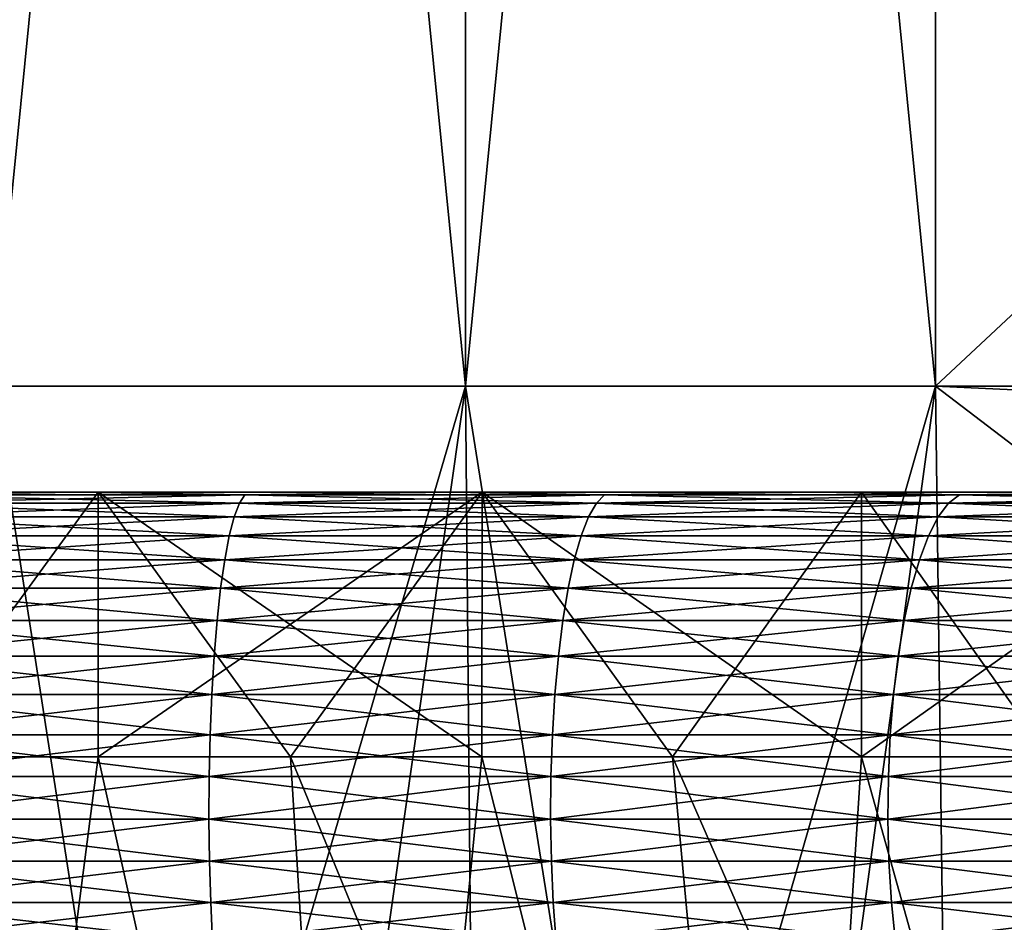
# Model space of a CAD drawing. Header units: metres. Extents: x -105 to 105, y -72 to 59.
# Tile 50 of 256: x -74.05 to -72.19, y 24.44 to 26.14. Entities that reach past the tile are written whole.
import ezdxf

# ---------------------------------------------------------------- set-up
doc = ezdxf.new("R2010")
doc.units = ezdxf.units.M
doc.layers.add('solid_509431_AD150_SW0001', color=7, linetype='CONTINUOUS')

msp = doc.modelspace()

# ---------------------------------------------------------------- linework, layer by layer
at = {"layer": 'solid_509431_AD150_SW0001'}
for points in [[(-74.103493, 34.450001, 15.974864), (-74.103493, 25.450001, 15.974864), (-73.209877, 25.450001, 15.899543)], [(-74.103493, 34.450001, 15.974864), (-73.209877, 25.450001, 15.899543), (-73.209877, 34.450001, 15.899543)], [(-73.209877, 34.450001, -15.899543), (-73.209877, 25.450001, -15.899543), (-74.103493, 25.450001, -15.974864)], [(-73.209877, 34.450001, -15.899543), (-74.103493, 25.450001, -15.974864), (-74.103493, 34.450001, -15.974864)], [(-73.209877, 34.450001, 15.899543), (-73.209877, 25.450001, 15.899543), (-72.321823, 25.450001, 15.774263)], [(-73.209877, 34.450001, 15.899543), (-72.321823, 25.450001, 15.774263), (-72.321823, 34.450001, 15.774263)], [(-72.321823, 34.450001, -15.774263), (-72.321823, 25.450001, -15.774263), (-73.209877, 25.450001, -15.899543)], [(-72.321823, 34.450001, -15.774263), (-73.209877, 25.450001, -15.899543), (-73.209877, 34.450001, -15.899543)], [(-62.678173, 34.450001, 10.206499), (-72.321823, 25.450001, 15.774263), (-62.678173, 25.450001, 10.206499)], [(-72.321823, 34.450001, 15.774263), (-72.321823, 25.450001, 15.774263), (-62.678173, 34.450001, 10.206499)], [(-72.321823, 34.450001, -15.774263), (-62.678173, 25.450001, -10.206499), (-72.321823, 25.450001, -15.774263)], [(-62.678173, 34.450001, -10.206499), (-62.678173, 25.450001, -10.206499), (-72.321823, 34.450001, -15.774263)], [(-74.103493, 25.450001, -15.974864), (-73.209877, 25.450001, -15.899543), (-74.089523, 22.450001, -14.471384)], [(-74.103493, 25.450001, 15.974864), (-74.089523, 22.450001, 14.471384), (-73.635384, 22.450001, 14.435645)], [(-73.209877, 25.450001, 15.899543), (-74.103493, 25.450001, 15.974864), (-73.635384, 22.450001, 14.435645)], [(-73.209877, 25.450001, -15.899543), (-73.635384, 22.450001, -14.435645), (-74.089523, 22.450001, -14.471384)], [(-73.209877, 25.450001, -15.899543), (-73.182732, 22.450001, -14.385672), (-73.635384, 22.450001, -14.435645)], [(-73.209877, 25.450001, 15.899543), (-73.635384, 22.450001, 14.435645), (-73.182732, 22.450001, 14.385672)], [(-73.209877, 25.450001, -15.899543), (-72.321823, 25.450001, -15.774263), (-73.182732, 22.450001, -14.385672)], [(-73.209877, 25.450001, 15.899543), (-73.182732, 22.450001, 14.385672), (-72.731705, 22.450001, 14.321481)], [(-72.321823, 25.450001, 15.774263), (-73.209877, 25.450001, 15.899543), (-72.731705, 22.450001, 14.321481)], [(-72.321823, 25.450001, -15.774263), (-72.731705, 22.450001, -14.321481), (-73.182732, 22.450001, -14.385672)], [(-72.321823, 25.450001, -15.774263), (-72.282936, 22.450001, -14.243156), (-72.731705, 22.450001, -14.321481)], [(-72.321823, 25.450001, 15.774263), (-72.731705, 22.450001, 14.321481), (-72.282936, 22.450001, 14.243156)], [(-72.321823, 25.450001, -15.774263), (-71.767143, 25.027081, -15.454018), (-72.282936, 22.450001, -14.243156)], [(-71.767136, 25.027077, 15.454015), (-72.321823, 25.450001, 15.774263), (-72.282936, 22.450001, 14.243156)], [(-62.678173, 25.450001, 10.206499), (-72.321823, 25.450001, 15.774263), (-71.767136, 25.027077, 15.454015)], [(-72.321823, 25.450001, -15.774263), (-62.678173, 25.450001, -10.206499), (-63.232861, 25.027077, -10.526748)], [(-72.321823, 25.450001, -15.774263), (-63.232861, 25.027077, -10.526748), (-71.767143, 25.027081, -15.454018)], [(-72.461555, 25.25, 10.651704), (-77.538445, 25.25, 10.651704), (-75.354279, 25.25, 10.594077)], [(-77.538445, 25.25, -10.651704), (-76.821289, 25.25, -10.797472), (-72.461555, 25.25, -10.651704)], [(-74.645721, 25.25, -10.594077), (-77.538445, 25.25, -10.651704), (-72.461555, 25.25, -10.651704)], [(-73.178711, 25.25, 10.797472), (-76.821289, 25.25, 10.797472), (-77.538445, 25.25, 10.651704)], [(-72.461555, 25.25, 10.651704), (-73.178711, 25.25, 10.797472), (-77.538445, 25.25, 10.651704)], [(-76.821289, 25.25, -10.797472), (-73.178711, 25.25, -10.797472), (-72.461555, 25.25, -10.651704)], [(-76.821289, 25.25, -10.797472), (-76.096062, 25.25, -10.895005), (-73.178711, 25.25, -10.797472)], [(-73.903938, 25.25, 10.895005), (-76.096062, 25.25, 10.895005), (-76.821289, 25.25, 10.797472)], [(-73.178711, 25.25, 10.797472), (-73.903938, 25.25, 10.895005), (-76.821289, 25.25, 10.797472)], [(-76.096062, 25.25, -10.895005), (-73.903938, 25.25, -10.895005), (-73.178711, 25.25, -10.797472)], [(-76.096062, 25.25, -10.895005), (-75.365875, 25.25, -10.943885), (-73.903938, 25.25, -10.895005)], [(-73.903938, 25.25, 10.895005), (-74.634125, 25.25, 10.943885), (-76.096062, 25.25, 10.895005)], [(-75.365875, 25.25, -10.943885), (-74.634125, 25.25, -10.943885), (-73.903938, 25.25, -10.895005)], [(-72.461555, 25.25, 10.651704), (-75.354279, 25.25, 10.594077), (-74.645721, 25.25, 10.594077)], [(-73.938683, 25.25, 10.546733), (-74.645721, 25.25, 10.594077), (-74.311874, 25.244822, 10.49881)], [(-72.461555, 25.25, 10.651704), (-74.645721, 25.25, 10.594077), (-73.938683, 25.25, 10.546733)], [(-74.645721, 25.25, -10.594077), (-72.461555, 25.25, -10.651704), (-71.755798, 25.25, -10.458376)], [(-73.938683, 25.25, -10.546733), (-74.645721, 25.25, -10.594077), (-71.755798, 25.25, -10.458376)], [(-74.311874, 25.244822, -10.49881), (-74.645721, 25.25, -10.594077), (-73.938683, 25.25, -10.546733)], [(-74.268684, 24.75, -10.925551), (-73.903938, 25.25, -10.895005), (-74.634125, 25.25, -10.943885)], [(-74.268684, 24.75, 10.925551), (-74.634125, 25.25, 10.943885), (-73.903938, 25.25, 10.895005)], [(-74.311874, 25.244822, 10.49881), (-74.317001, 25.229061, 10.420513), (-73.636932, 25.229061, 10.353532)], [(-73.626694, 25.244822, -10.431325), (-73.636932, 25.229061, -10.353532), (-74.317001, 25.229061, -10.420513)], [(-74.311874, 25.244822, -10.49881), (-73.626694, 25.244822, -10.431325), (-74.317001, 25.229061, -10.420513)], [(-73.938683, 25.25, 10.546733), (-74.311874, 25.244822, 10.49881), (-73.626694, 25.244822, 10.431325)], [(-74.311874, 25.244822, -10.49881), (-73.938683, 25.25, -10.546733), (-73.626694, 25.244822, -10.431325)], [(-73.626694, 25.244822, 10.431325), (-74.311874, 25.244822, 10.49881), (-73.636932, 25.229061, 10.353532)], [(-73.903831, 24.75, -10.894995), (-73.903938, 25.25, -10.895005), (-74.268684, 24.75, -10.925551)], [(-74.268684, 24.75, 10.925551), (-73.903938, 25.25, 10.895005), (-73.903831, 24.75, 10.894995)], [(-73.236443, 25.25, 10.452266), (-73.938683, 25.25, 10.546733), (-73.626694, 25.244822, 10.431325)], [(-71.755798, 25.25, 10.458376), (-73.938683, 25.25, 10.546733), (-73.236443, 25.25, 10.452266)], [(-71.755798, 25.25, 10.458376), (-72.461555, 25.25, 10.651704), (-73.938683, 25.25, 10.546733)], [(-73.236443, 25.25, -10.452266), (-73.938683, 25.25, -10.546733), (-71.755798, 25.25, -10.458376)], [(-73.626694, 25.244822, -10.431325), (-73.938683, 25.25, -10.546733), (-73.236443, 25.25, -10.452266)], [(-73.178749, 24.75, -10.797478), (-73.178711, 25.25, -10.797472), (-73.903938, 25.25, -10.895005)], [(-73.540405, 24.75, -10.852284), (-73.903938, 25.25, -10.895005), (-73.903831, 24.75, -10.894995)], [(-73.178749, 24.75, -10.797478), (-73.903938, 25.25, -10.895005), (-73.540405, 24.75, -10.852284)], [(-73.903831, 24.75, 10.894995), (-73.903938, 25.25, 10.895005), (-73.178711, 25.25, 10.797472)], [(-73.903831, 24.75, 10.894995), (-73.178711, 25.25, 10.797472), (-73.540405, 24.75, 10.852284)], [(-73.626694, 25.244822, 10.431325), (-73.636932, 25.229061, 10.353532), (-72.9627, 25.229061, 10.242215)], [(-72.947388, 25.244822, -10.319172), (-72.9627, 25.229061, -10.242215), (-73.636932, 25.229061, -10.353532)], [(-73.626694, 25.244822, -10.431325), (-72.947388, 25.244822, -10.319172), (-73.636932, 25.229061, -10.353532)], [(-73.236443, 25.25, 10.452266), (-73.626694, 25.244822, 10.431325), (-72.947388, 25.244822, 10.319172)], [(-73.626694, 25.244822, -10.431325), (-73.236443, 25.25, -10.452266), (-72.947388, 25.244822, -10.319172)], [(-72.947388, 25.244822, 10.319172), (-73.626694, 25.244822, 10.431325), (-72.9627, 25.229061, 10.242215)], [(-73.540405, 24.75, 10.852284), (-73.178711, 25.25, 10.797472), (-73.178749, 24.75, 10.797478)], [(-72.54203, 25.25, 10.311079), (-73.236443, 25.25, 10.452266), (-72.947388, 25.244822, 10.319172)], [(-71.755798, 25.25, 10.458376), (-73.236443, 25.25, 10.452266), (-72.54203, 25.25, 10.311079)], [(-73.236443, 25.25, -10.452266), (-71.755798, 25.25, -10.458376), (-71.064476, 25.25, -10.218325)], [(-72.54203, 25.25, -10.311079), (-73.236443, 25.25, -10.452266), (-71.064476, 25.25, -10.218325)], [(-72.947388, 25.244822, -10.319172), (-73.236443, 25.25, -10.452266), (-72.54203, 25.25, -10.311079)], [(-72.819061, 24.75, -10.73061), (-73.178711, 25.25, -10.797472), (-73.178749, 24.75, -10.797478)], [(-73.178749, 24.75, 10.797478), (-73.178711, 25.25, 10.797472), (-72.819061, 24.75, 10.73061)], [(-72.461571, 24.75, -10.651709), (-72.461555, 25.25, -10.651704), (-73.178711, 25.25, -10.797472)], [(-72.461571, 24.75, -10.651709), (-73.178711, 25.25, -10.797472), (-72.819061, 24.75, -10.73061)], [(-72.819061, 24.75, 10.73061), (-73.178711, 25.25, 10.797472), (-72.461555, 25.25, 10.651704)], [(-72.947388, 25.244822, 10.319172), (-72.9627, 25.229061, 10.242215), (-72.297188, 25.229061, 10.08704)], [(-72.276878, 25.244822, -10.16283), (-72.297188, 25.229061, -10.08704), (-72.9627, 25.229061, -10.242215)], [(-72.947388, 25.244822, -10.319172), (-72.276878, 25.244822, -10.16283), (-72.9627, 25.229061, -10.242215)], [(-72.54203, 25.25, 10.311079), (-72.947388, 25.244822, 10.319172), (-72.276878, 25.244822, 10.16283)], [(-72.947388, 25.244822, -10.319172), (-72.54203, 25.25, -10.311079), (-72.276878, 25.244822, -10.16283)], [(-72.276878, 25.244822, 10.16283), (-72.947388, 25.244822, 10.319172), (-72.297188, 25.229061, 10.08704)], [(-72.819061, 24.75, 10.73061), (-72.461555, 25.25, 10.651704), (-72.461571, 24.75, 10.651709)], [(-71.85865, 25.25, 10.123829), (-72.54203, 25.25, 10.311079), (-72.276878, 25.244822, 10.16283)], [(-71.064476, 25.25, 10.218325), (-72.54203, 25.25, 10.311079), (-71.85865, 25.25, 10.123829)], [(-71.064476, 25.25, 10.218325), (-71.755798, 25.25, 10.458376), (-72.54203, 25.25, 10.311079)], [(-71.85865, 25.25, -10.123829), (-72.54203, 25.25, -10.311079), (-71.064476, 25.25, -10.218325)], [(-72.276878, 25.244822, -10.16283), (-72.54203, 25.25, -10.311079), (-71.85865, 25.25, -10.123829)], [(-72.106934, 24.75, -10.560903), (-72.461555, 25.25, -10.651704), (-72.461571, 24.75, -10.651709)], [(-72.461571, 24.75, 10.651709), (-72.461555, 25.25, 10.651704), (-71.755798, 25.25, 10.458376)], [(-72.461571, 24.75, 10.651709), (-71.755798, 25.25, 10.458376), (-72.106934, 24.75, 10.560903)], [(-72.106934, 24.75, -10.560903), (-71.755798, 25.25, -10.458376), (-72.461555, 25.25, -10.651704)], [(-72.276878, 25.244822, 10.16283), (-72.297188, 25.229061, 10.08704), (-71.64325, 25.229061, 9.88867)], [(-71.618027, 25.244822, -9.962971), (-71.64325, 25.229061, -9.88867), (-72.297188, 25.229061, -10.08704)], [(-72.276878, 25.244822, -10.16283), (-71.618027, 25.244822, -9.962971), (-72.297188, 25.229061, -10.08704)], [(-71.85865, 25.25, 10.123829), (-72.276878, 25.244822, 10.16283), (-71.618027, 25.244822, 9.962971)], [(-72.276878, 25.244822, -10.16283), (-71.85865, 25.25, -10.123829), (-71.618027, 25.244822, -9.962971)], [(-71.618027, 25.244822, 9.962971), (-72.276878, 25.244822, 10.16283), (-71.64325, 25.229061, 9.88867)], [(-74.317001, 25.229061, 10.420513), (-74.321953, 25.202997, 10.345007), (-73.646805, 25.202997, 10.278511)], [(-73.636932, 25.229061, -10.353532), (-73.646805, 25.202997, -10.278511), (-74.321953, 25.202997, -10.345007)], [(-74.317001, 25.229061, -10.420513), (-73.636932, 25.229061, -10.353532), (-74.321953, 25.202997, -10.345007)], [(-73.636932, 25.229061, 10.353532), (-74.317001, 25.229061, 10.420513), (-73.646805, 25.202997, 10.278511)], [(-73.636932, 25.229061, 10.353532), (-73.646805, 25.202997, 10.278511), (-72.977455, 25.202997, 10.168001)], [(-72.9627, 25.229061, -10.242215), (-72.977455, 25.202997, -10.168001), (-73.646805, 25.202997, -10.278511)], [(-73.636932, 25.229061, -10.353532), (-72.9627, 25.229061, -10.242215), (-73.646805, 25.202997, -10.278511)], [(-72.9627, 25.229061, 10.242215), (-73.636932, 25.229061, 10.353532), (-72.977455, 25.202997, 10.168001)], [(-72.9627, 25.229061, 10.242215), (-72.977455, 25.202997, 10.168001), (-72.316772, 25.202997, 10.013949)], [(-72.297188, 25.229061, -10.08704), (-72.316772, 25.202997, -10.013949), (-72.977455, 25.202997, -10.168001)], [(-72.9627, 25.229061, -10.242215), (-72.297188, 25.229061, -10.08704), (-72.977455, 25.202997, -10.168001)], [(-72.297188, 25.229061, 10.08704), (-72.9627, 25.229061, 10.242215), (-72.316772, 25.202997, 10.013949)], [(-72.297188, 25.229061, 10.08704), (-72.316772, 25.202997, 10.013949), (-71.667572, 25.202997, 9.817018)], [(-71.64325, 25.229061, -9.88867), (-71.667572, 25.202997, -9.817018), (-72.316772, 25.202997, -10.013949)], [(-72.297188, 25.229061, -10.08704), (-71.64325, 25.229061, -9.88867), (-72.316772, 25.202997, -10.013949)], [(-71.64325, 25.229061, 9.88867), (-72.297188, 25.229061, 10.08704), (-71.667572, 25.202997, 9.817018)], [(-74.321953, 25.202997, 10.345007), (-74.32663, 25.167095, 10.273633), (-73.656143, 25.167095, 10.207596)], [(-73.646805, 25.202997, -10.278511), (-73.656143, 25.167095, -10.207596), (-74.32663, 25.167095, -10.273633)], [(-74.321953, 25.202997, -10.345007), (-73.646805, 25.202997, -10.278511), (-74.32663, 25.167095, -10.273633)], [(-73.646805, 25.202997, 10.278511), (-74.321953, 25.202997, 10.345007), (-73.656143, 25.167095, 10.207596)], [(-73.646805, 25.202997, 10.278511), (-73.656143, 25.167095, 10.207596), (-72.991409, 25.167095, 10.097848)], [(-72.977455, 25.202997, -10.168001), (-72.991409, 25.167095, -10.097848), (-73.656143, 25.167095, -10.207596)], [(-73.646805, 25.202997, -10.278511), (-72.977455, 25.202997, -10.168001), (-73.656143, 25.167095, -10.207596)], [(-72.977455, 25.202997, 10.168001), (-73.646805, 25.202997, 10.278511), (-72.991409, 25.167095, 10.097848)], [(-72.977455, 25.202997, 10.168001), (-72.991409, 25.167095, 10.097848), (-72.335281, 25.167095, 9.94486)], [(-72.316772, 25.202997, -10.013949), (-72.335281, 25.167095, -9.94486), (-72.991409, 25.167095, -10.097848)], [(-72.977455, 25.202997, -10.168001), (-72.316772, 25.202997, -10.013949), (-72.991409, 25.167095, -10.097848)], [(-72.316772, 25.202997, 10.013949), (-72.977455, 25.202997, 10.168001), (-72.335281, 25.167095, 9.94486)], [(-72.316772, 25.202997, 10.013949), (-72.335281, 25.167095, 9.94486), (-71.690559, 25.167095, 9.749287)], [(-71.667572, 25.202997, -9.817018), (-71.690559, 25.167095, -9.749287), (-72.335281, 25.167095, -9.94486)], [(-72.316772, 25.202997, -10.013949), (-71.667572, 25.202997, -9.817018), (-72.335281, 25.167095, -9.94486)], [(-71.667572, 25.202997, 9.817018), (-72.316772, 25.202997, 10.013949), (-71.690559, 25.167095, 9.749287)], [(-74.32663, 25.167095, 10.273633), (-74.330956, 25.121994, 10.207663), (-73.664772, 25.121994, 10.142049)], [(-73.656143, 25.167095, -10.207596), (-73.664772, 25.121994, -10.142049), (-74.330956, 25.121994, -10.207663)], [(-74.32663, 25.167095, -10.273633), (-73.656143, 25.167095, -10.207596), (-74.330956, 25.121994, -10.207663)], [(-73.656143, 25.167095, 10.207596), (-74.32663, 25.167095, 10.273633), (-73.664772, 25.121994, 10.142049)], [(-73.656143, 25.167095, 10.207596), (-73.664772, 25.121994, 10.142049), (-73.004311, 25.121994, 10.033007)], [(-72.991409, 25.167095, -10.097848), (-73.004311, 25.121994, -10.033007), (-73.664772, 25.121994, -10.142049)], [(-73.656143, 25.167095, -10.207596), (-72.991409, 25.167095, -10.097848), (-73.664772, 25.121994, -10.142049)], [(-72.991409, 25.167095, 10.097848), (-73.656143, 25.167095, 10.207596), (-73.004311, 25.121994, 10.033007)], [(-72.991409, 25.167095, 10.097848), (-73.004311, 25.121994, 10.033007), (-72.352394, 25.121994, 9.881001)], [(-72.335281, 25.167095, -9.94486), (-72.352394, 25.121994, -9.881001), (-73.004311, 25.121994, -10.033007)], [(-72.991409, 25.167095, -10.097848), (-72.335281, 25.167095, -9.94486), (-73.004311, 25.121994, -10.033007)], [(-72.335281, 25.167095, 9.94486), (-72.991409, 25.167095, 10.097848), (-72.352394, 25.121994, 9.881001)], [(-72.335281, 25.167095, 9.94486), (-72.352394, 25.121994, 9.881001), (-71.711815, 25.121994, 9.686683)], [(-71.690559, 25.167095, -9.749287), (-71.711815, 25.121994, -9.686683), (-72.352394, 25.121994, -9.881001)], [(-72.335281, 25.167095, -9.94486), (-71.690559, 25.167095, -9.749287), (-72.352394, 25.121994, -9.881001)], [(-71.690559, 25.167095, 9.749287), (-72.335281, 25.167095, 9.94486), (-71.711815, 25.121994, 9.686683)], [(-74.330956, 25.121994, 10.207663), (-74.334846, 25.068493, 10.148268), (-73.672546, 25.068493, 10.083036)], [(-73.664772, 25.121994, -10.142049), (-73.672546, 25.068493, -10.083036), (-74.334846, 25.068493, -10.148268)], [(-74.330956, 25.121994, -10.207663), (-73.664772, 25.121994, -10.142049), (-74.334846, 25.068493, -10.148268)], [(-73.664772, 25.121994, 10.142049), (-74.330956, 25.121994, 10.207663), (-73.672546, 25.068493, 10.083036)], [(-73.664772, 25.121994, 10.142049), (-73.672546, 25.068493, 10.083036), (-73.015923, 25.068493, 9.974628)], [(-73.004311, 25.121994, -10.033007), (-73.015923, 25.068493, -9.974628), (-73.672546, 25.068493, -10.083036)], [(-73.664772, 25.121994, -10.142049), (-73.004311, 25.121994, -10.033007), (-73.672546, 25.068493, -10.083036)], [(-73.004311, 25.121994, 10.033007), (-73.664772, 25.121994, 10.142049), (-73.015923, 25.068493, 9.974628)], [(-73.004311, 25.121994, 10.033007), (-73.015923, 25.068493, 9.974628), (-72.367798, 25.068493, 9.823507)], [(-72.352394, 25.121994, -9.881001), (-72.367798, 25.068493, -9.823507), (-73.015923, 25.068493, -9.974628)], [(-73.004311, 25.121994, -10.033007), (-72.352394, 25.121994, -9.881001), (-73.015923, 25.068493, -9.974628)], [(-72.352394, 25.121994, 9.881001), (-73.004311, 25.121994, 10.033007), (-72.367798, 25.068493, 9.823507)], [(-72.352394, 25.121994, 9.881001), (-72.367798, 25.068493, 9.823507), (-71.730949, 25.068493, 9.630321)], [(-71.711815, 25.121994, -9.686683), (-71.730949, 25.068493, -9.630321), (-72.367798, 25.068493, -9.823507)], [(-72.352394, 25.121994, -9.881001), (-71.711815, 25.121994, -9.686683), (-72.367798, 25.068493, -9.823507)], [(-71.711815, 25.121994, 9.686683), (-72.352394, 25.121994, 9.881001), (-71.730949, 25.068493, 9.630321)], [(-74.334846, 25.068493, 10.148268), (-74.338242, 25.007549, 10.096507), (-73.679314, 25.007549, 10.031609)], [(-73.672546, 25.068493, -10.083036), (-73.679314, 25.007549, -10.031609), (-74.338242, 25.007549, -10.096507)], [(-74.334846, 25.068493, -10.148268), (-73.672546, 25.068493, -10.083036), (-74.338242, 25.007549, -10.096507)], [(-73.672546, 25.068493, 10.083036), (-74.334846, 25.068493, 10.148268), (-73.679314, 25.007549, 10.031609)], [(-73.672546, 25.068493, 10.083036), (-73.679314, 25.007549, 10.031609), (-73.026039, 25.007549, 9.923754)], [(-73.015923, 25.068493, -9.974628), (-73.026039, 25.007549, -9.923754), (-73.679314, 25.007549, -10.031609)], [(-73.672546, 25.068493, -10.083036), (-73.015923, 25.068493, -9.974628), (-73.679314, 25.007549, -10.031609)], [(-73.015923, 25.068493, 9.974628), (-73.672546, 25.068493, 10.083036), (-73.026039, 25.007549, 9.923754)], [(-73.015923, 25.068493, 9.974628), (-73.026039, 25.007549, 9.923754), (-72.381226, 25.007549, 9.773403)], [(-72.367798, 25.068493, -9.823507), (-72.381226, 25.007549, -9.773403), (-73.026039, 25.007549, -9.923754)], [(-73.015923, 25.068493, -9.974628), (-72.367798, 25.068493, -9.823507), (-73.026039, 25.007549, -9.923754)], [(-72.367798, 25.068493, 9.823507), (-73.015923, 25.068493, 9.974628), (-72.381226, 25.007549, 9.773403)], [(-72.367798, 25.068493, 9.823507), (-72.381226, 25.007549, 9.773403), (-71.74762, 25.007549, 9.581201)], [(-71.730949, 25.068493, -9.630321), (-71.74762, 25.007549, -9.581201), (-72.381226, 25.007549, -9.773403)], [(-72.367798, 25.068493, -9.823507), (-71.730949, 25.068493, -9.630321), (-72.381226, 25.007549, -9.773403)], [(-71.730949, 25.068493, 9.630321), (-72.367798, 25.068493, 9.823507), (-71.74762, 25.007549, 9.581201)], [(-71.767143, 25.027081, -15.454018), (-71.836891, 22.450001, -14.150787), (-72.282936, 22.450001, -14.243156)], [(-71.767136, 25.027077, 15.454015), (-72.282936, 22.450001, 14.243156), (-71.836891, 22.450001, 14.150787)], [(-74.338242, 25.007549, 10.096507), (-74.341072, 24.940241, 10.053301), (-73.684967, 24.940241, 9.98868)], [(-73.679314, 25.007549, -10.031609), (-73.684967, 24.940241, -9.98868), (-74.341072, 24.940241, -10.053301)], [(-74.338242, 25.007549, -10.096507), (-73.679314, 25.007549, -10.031609), (-74.341072, 24.940241, -10.053301)], [(-73.679314, 25.007549, 10.031609), (-74.338242, 25.007549, 10.096507), (-73.684967, 24.940241, 9.98868)], [(-73.679314, 25.007549, 10.031609), (-73.684967, 24.940241, 9.98868), (-73.034492, 24.940241, 9.881286)], [(-73.026039, 25.007549, -9.923754), (-73.034492, 24.940241, -9.881286), (-73.684967, 24.940241, -9.98868)], [(-73.679314, 25.007549, -10.031609), (-73.026039, 25.007549, -9.923754), (-73.684967, 24.940241, -9.98868)], [(-73.026039, 25.007549, 9.923754), (-73.679314, 25.007549, 10.031609), (-73.034492, 24.940241, 9.881286)], [(-73.026039, 25.007549, 9.923754), (-73.034492, 24.940241, 9.881286), (-72.392433, 24.940241, 9.731579)], [(-72.381226, 25.007549, -9.773403), (-72.392433, 24.940241, -9.731579), (-73.034492, 24.940241, -9.881286)], [(-73.026039, 25.007549, -9.923754), (-72.381226, 25.007549, -9.773403), (-73.034492, 24.940241, -9.881286)], [(-72.381226, 25.007549, 9.773403), (-73.026039, 25.007549, 9.923754), (-72.392433, 24.940241, 9.731579)], [(-72.381226, 25.007549, 9.773403), (-72.392433, 24.940241, 9.731579), (-71.761536, 24.940241, 9.540199)], [(-71.74762, 25.007549, -9.581201), (-71.761536, 24.940241, -9.540199), (-72.392433, 24.940241, -9.731579)], [(-72.381226, 25.007549, -9.773403), (-71.74762, 25.007549, -9.581201), (-72.392433, 24.940241, -9.731579)], [(-71.74762, 25.007549, 9.581201), (-72.381226, 25.007549, 9.773403), (-71.761536, 24.940241, 9.540199)], [(-74.341072, 24.940241, 10.053301), (-74.343292, 24.867771, 10.019417), (-73.6894, 24.867771, 9.955014)], [(-73.684967, 24.940241, -9.98868), (-73.6894, 24.867771, -9.955014), (-74.343292, 24.867771, -10.019417)], [(-74.341072, 24.940241, -10.053301), (-73.684967, 24.940241, -9.98868), (-74.343292, 24.867771, -10.019417)], [(-73.684967, 24.940241, 9.98868), (-74.341072, 24.940241, 10.053301), (-73.6894, 24.867771, 9.955014)], [(-73.684967, 24.940241, 9.98868), (-73.6894, 24.867771, 9.955014), (-73.041115, 24.867771, 9.847981)], [(-73.034492, 24.940241, -9.881286), (-73.041115, 24.867771, -9.847981), (-73.6894, 24.867771, -9.955014)], [(-73.684967, 24.940241, -9.98868), (-73.034492, 24.940241, -9.881286), (-73.6894, 24.867771, -9.955014)], [(-73.034492, 24.940241, 9.881286), (-73.684967, 24.940241, 9.98868), (-73.041115, 24.867771, 9.847981)], [(-73.034492, 24.940241, 9.881286), (-73.041115, 24.867771, 9.847981), (-72.401222, 24.867771, 9.698779)], [(-72.392433, 24.940241, -9.731579), (-72.401222, 24.867771, -9.698779), (-73.041115, 24.867771, -9.847981)], [(-73.034492, 24.940241, -9.881286), (-72.392433, 24.940241, -9.731579), (-73.041115, 24.867771, -9.847981)], [(-72.392433, 24.940241, 9.731579), (-73.034492, 24.940241, 9.881286), (-72.401222, 24.867771, 9.698779)], [(-72.392433, 24.940241, 9.731579), (-72.401222, 24.867771, 9.698779), (-71.772453, 24.867771, 9.508045)], [(-71.761536, 24.940241, -9.540199), (-71.772453, 24.867771, -9.508045), (-72.401222, 24.867771, -9.698779)], [(-72.392433, 24.940241, -9.731579), (-71.761536, 24.940241, -9.540199), (-72.401222, 24.867771, -9.698779)], [(-71.761536, 24.940241, 9.540199), (-72.392433, 24.940241, 9.731579), (-71.772453, 24.867771, 9.508045)], [(-74.343292, 24.867771, 10.019417), (-74.344864, 24.791426, 9.995459), (-73.692528, 24.791426, 9.93121)], [(-73.6894, 24.867771, -9.955014), (-73.692528, 24.791426, -9.93121), (-74.344864, 24.791426, -9.995459)], [(-74.343292, 24.867771, -10.019417), (-73.6894, 24.867771, -9.955014), (-74.344864, 24.791426, -9.995459)], [(-73.6894, 24.867771, 9.955014), (-74.343292, 24.867771, 10.019417), (-73.692528, 24.791426, 9.93121)], [(-73.6894, 24.867771, 9.955014), (-73.692528, 24.791426, 9.93121), (-73.045799, 24.791426, 9.824434)], [(-73.041115, 24.867771, -9.847981), (-73.045799, 24.791426, -9.824434), (-73.692528, 24.791426, -9.93121)], [(-73.6894, 24.867771, -9.955014), (-73.041115, 24.867771, -9.847981), (-73.692528, 24.791426, -9.93121)], [(-73.041115, 24.867771, 9.847981), (-73.6894, 24.867771, 9.955014), (-73.045799, 24.791426, 9.824434)], [(-73.041115, 24.867771, 9.847981), (-73.045799, 24.791426, 9.824434), (-72.407433, 24.791426, 9.675589)], [(-72.401222, 24.867771, -9.698779), (-72.407433, 24.791426, -9.675589), (-73.045799, 24.791426, -9.824434)], [(-73.041115, 24.867771, -9.847981), (-72.401222, 24.867771, -9.698779), (-73.045799, 24.791426, -9.824434)], [(-72.401222, 24.867771, 9.698779), (-73.041115, 24.867771, 9.847981), (-72.407433, 24.791426, 9.675589)], [(-72.401222, 24.867771, 9.698779), (-72.407433, 24.791426, 9.675589), (-71.780174, 24.791426, 9.48531)], [(-71.772453, 24.867771, -9.508045), (-71.780174, 24.791426, -9.48531), (-72.407433, 24.791426, -9.675589)], [(-72.401222, 24.867771, -9.698779), (-71.772453, 24.867771, -9.508045), (-72.407433, 24.791426, -9.675589)], [(-71.772453, 24.867771, 9.508045), (-72.401222, 24.867771, 9.698779), (-71.780174, 24.791426, 9.48531)], [(-74.344864, 24.791426, 9.995459), (-74.345757, 24.712564, 9.981853), (-73.694313, 24.712564, 9.917691)], [(-73.692528, 24.791426, -9.93121), (-73.694313, 24.712564, -9.917691), (-74.345757, 24.712564, -9.981853)], [(-74.344864, 24.791426, -9.995459), (-73.692528, 24.791426, -9.93121), (-74.345757, 24.712564, -9.981853)], [(-73.692528, 24.791426, 9.93121), (-74.344864, 24.791426, 9.995459), (-73.694313, 24.712564, 9.917691)], [(-73.692528, 24.791426, 9.93121), (-73.694313, 24.712564, 9.917691), (-73.048462, 24.712564, 9.811061)], [(-73.045799, 24.791426, -9.824434), (-73.048462, 24.712564, -9.811061), (-73.694313, 24.712564, -9.917691)], [(-73.692528, 24.791426, -9.93121), (-73.045799, 24.791426, -9.824434), (-73.694313, 24.712564, -9.917691)], [(-73.045799, 24.791426, 9.824434), (-73.692528, 24.791426, 9.93121), (-73.048462, 24.712564, 9.811061)], [(-73.045799, 24.791426, 9.824434), (-73.048462, 24.712564, 9.811061), (-72.410965, 24.712564, 9.662417)], [(-72.407433, 24.791426, -9.675589), (-72.410965, 24.712564, -9.662417), (-73.048462, 24.712564, -9.811061)], [(-73.045799, 24.791426, -9.824434), (-72.407433, 24.791426, -9.675589), (-73.048462, 24.712564, -9.811061)], [(-72.407433, 24.791426, 9.675589), (-73.045799, 24.791426, 9.824434), (-72.410965, 24.712564, 9.662417)], [(-72.407433, 24.791426, 9.675589), (-72.410965, 24.712564, 9.662417), (-71.784554, 24.712564, 9.472399)], [(-71.780174, 24.791426, -9.48531), (-71.784554, 24.712564, -9.472399), (-72.410965, 24.712564, -9.662417)], [(-72.407433, 24.791426, -9.675589), (-71.780174, 24.791426, -9.48531), (-72.410965, 24.712564, -9.662417)], [(-71.780174, 24.791426, 9.48531), (-72.407433, 24.791426, 9.675589), (-71.784554, 24.712564, 9.472399)], [(-74.198273, 22.484085, 12.231979), (-74.268684, 24.75, 10.925551), (-73.903831, 24.75, 10.894995)], [(-73.399994, 22.484085, -12.153357), (-73.903831, 24.75, -10.894995), (-74.268684, 24.75, -10.925551)], [(-74.198273, 22.484085, -12.231979), (-73.399994, 22.484085, -12.153357), (-74.268684, 24.75, -10.925551)], [(-73.399994, 22.484085, 12.153357), (-74.198273, 22.484085, 12.231979), (-73.903831, 24.75, 10.894995)], [(-73.399994, 22.484085, 12.153357), (-73.903831, 24.75, 10.894995), (-73.540405, 24.75, 10.852284)], [(-73.399994, 22.484085, -12.153357), (-73.540405, 24.75, -10.852284), (-73.903831, 24.75, -10.894995)], [(-73.399994, 22.484085, 12.153357), (-73.540405, 24.75, 10.852284), (-73.178749, 24.75, 10.797478)], [(-72.608528, 22.484085, -12.022685), (-73.178749, 24.75, -10.797478), (-73.540405, 24.75, -10.852284)], [(-73.399994, 22.484085, -12.153357), (-72.608528, 22.484085, -12.022685), (-73.540405, 24.75, -10.852284)], [(-72.608528, 22.484085, 12.022685), (-73.399994, 22.484085, 12.153357), (-73.178749, 24.75, 10.797478)], [(-72.608528, 22.484085, 12.022685), (-73.178749, 24.75, 10.797478), (-72.819061, 24.75, 10.73061)], [(-72.608528, 22.484085, -12.022685), (-72.819061, 24.75, -10.73061), (-73.178749, 24.75, -10.797478)], [(-72.608528, 22.484085, 12.022685), (-72.819061, 24.75, 10.73061), (-72.461571, 24.75, 10.651709)], [(-71.827354, 22.484085, -11.840541), (-72.461571, 24.75, -10.651709), (-72.819061, 24.75, -10.73061)], [(-72.608528, 22.484085, -12.022685), (-71.827354, 22.484085, -11.840541), (-72.819061, 24.75, -10.73061)], [(-71.827354, 22.484085, 11.840541), (-72.608528, 22.484085, 12.022685), (-72.461571, 24.75, 10.651709)], [(-71.827354, 22.484085, 11.840541), (-72.461571, 24.75, 10.651709), (-72.106934, 24.75, 10.560903)], [(-71.827354, 22.484085, -11.840541), (-72.106934, 24.75, -10.560903), (-72.461571, 24.75, -10.651709)], [(-74.345757, 24.712564, 9.981853), (-74.345955, 24.632591, 9.978842), (-73.694702, 24.632591, 9.9147)], [(-73.694313, 24.712564, -9.917691), (-73.694702, 24.632591, -9.9147), (-74.345955, 24.632591, -9.978842)], [(-74.345757, 24.712564, -9.981853), (-73.694313, 24.712564, -9.917691), (-74.345955, 24.632591, -9.978842)], [(-73.694313, 24.712564, 9.917691), (-74.345757, 24.712564, 9.981853), (-73.694702, 24.632591, 9.9147)], [(-73.694313, 24.712564, 9.917691), (-73.694702, 24.632591, 9.9147), (-73.049049, 24.632591, 9.808101)], [(-73.048462, 24.712564, -9.811061), (-73.049049, 24.632591, -9.808101), (-73.694702, 24.632591, -9.9147)], [(-73.694313, 24.712564, -9.917691), (-73.048462, 24.712564, -9.811061), (-73.694702, 24.632591, -9.9147)], [(-73.048462, 24.712564, 9.811061), (-73.694313, 24.712564, 9.917691), (-73.049049, 24.632591, 9.808101)], [(-73.048462, 24.712564, 9.811061), (-73.049049, 24.632591, 9.808101), (-72.411743, 24.632591, 9.659502)], [(-72.410965, 24.712564, -9.662417), (-72.411743, 24.632591, -9.659502), (-73.049049, 24.632591, -9.808101)], [(-73.048462, 24.712564, -9.811061), (-72.410965, 24.712564, -9.662417), (-73.049049, 24.632591, -9.808101)], [(-72.410965, 24.712564, 9.662417), (-73.048462, 24.712564, 9.811061), (-72.411743, 24.632591, 9.659502)], [(-72.410965, 24.712564, 9.662417), (-72.411743, 24.632591, 9.659502), (-71.785522, 24.632591, 9.469541)], [(-71.784554, 24.712564, -9.472399), (-71.785522, 24.632591, -9.469541), (-72.411743, 24.632591, -9.659502)], [(-72.410965, 24.712564, -9.662417), (-71.784554, 24.712564, -9.472399), (-72.411743, 24.632591, -9.659502)], [(-71.784554, 24.712564, 9.472399), (-72.410965, 24.712564, 9.662417), (-71.785522, 24.632591, 9.469541)], [(-74.345955, 24.632591, 9.978842), (-74.345451, 24.552925, 9.986477), (-73.693703, 24.552925, 9.922286)], [(-73.694702, 24.632591, 9.9147), (-74.345955, 24.632591, 9.978842), (-73.693703, 24.552925, 9.922286)], [(-74.345955, 24.632591, -9.978842), (-73.694702, 24.632591, -9.9147), (-74.345451, 24.552925, -9.986477)], [(-73.694702, 24.632591, -9.9147), (-73.693703, 24.552925, -9.922286), (-74.345451, 24.552925, -9.986477)], [(-73.694702, 24.632591, 9.9147), (-73.693703, 24.552925, 9.922286), (-73.047554, 24.552925, 9.815606)], [(-73.049049, 24.632591, 9.808101), (-73.694702, 24.632591, 9.9147), (-73.047554, 24.552925, 9.815606)], [(-73.694702, 24.632591, -9.9147), (-73.049049, 24.632591, -9.808101), (-73.693703, 24.552925, -9.922286)], [(-73.049049, 24.632591, -9.808101), (-73.047554, 24.552925, -9.815606), (-73.693703, 24.552925, -9.922286)], [(-73.049049, 24.632591, 9.808101), (-73.047554, 24.552925, 9.815606), (-72.409767, 24.552925, 9.666894)], [(-72.411743, 24.632591, 9.659502), (-73.049049, 24.632591, 9.808101), (-72.409767, 24.552925, 9.666894)], [(-73.049049, 24.632591, -9.808101), (-72.411743, 24.632591, -9.659502), (-73.047554, 24.552925, -9.815606)], [(-72.411743, 24.632591, -9.659502), (-72.409767, 24.552925, -9.666894), (-73.047554, 24.552925, -9.815606)], [(-72.411743, 24.632591, 9.659502), (-72.409767, 24.552925, 9.666894), (-71.783066, 24.552925, 9.476787)], [(-71.785522, 24.632591, 9.469541), (-72.411743, 24.632591, 9.659502), (-71.783066, 24.552925, 9.476787)], [(-72.411743, 24.632591, -9.659502), (-71.785522, 24.632591, -9.469541), (-72.409767, 24.552925, -9.666894)], [(-71.785522, 24.632591, -9.469541), (-71.783066, 24.552925, -9.476787), (-72.409767, 24.552925, -9.666894)], [(-74.345451, 24.552925, 9.986477), (-74.344261, 24.474989, 10.004625), (-73.69133, 24.474989, 9.940317)], [(-73.693703, 24.552925, 9.922286), (-74.345451, 24.552925, 9.986477), (-73.69133, 24.474989, 9.940317)], [(-74.345451, 24.552925, -9.986477), (-73.693703, 24.552925, -9.922286), (-74.344261, 24.474989, -10.004625)], [(-73.693703, 24.552925, -9.922286), (-73.69133, 24.474989, -9.940317), (-74.344261, 24.474989, -10.004625)], [(-73.693703, 24.552925, 9.922286), (-73.69133, 24.474989, 9.940317), (-73.044006, 24.474989, 9.833443)], [(-73.047554, 24.552925, 9.815606), (-73.693703, 24.552925, 9.922286), (-73.044006, 24.474989, 9.833443)], [(-73.693703, 24.552925, -9.922286), (-73.047554, 24.552925, -9.815606), (-73.69133, 24.474989, -9.940317)], [(-73.047554, 24.552925, -9.815606), (-73.044006, 24.474989, -9.833443), (-73.69133, 24.474989, -9.940317)], [(-73.047554, 24.552925, 9.815606), (-73.044006, 24.474989, 9.833443), (-72.40506, 24.474989, 9.684461)], [(-72.409767, 24.552925, 9.666894), (-73.047554, 24.552925, 9.815606), (-72.40506, 24.474989, 9.684461)], [(-73.047554, 24.552925, -9.815606), (-72.409767, 24.552925, -9.666894), (-73.044006, 24.474989, -9.833443)], [(-72.409767, 24.552925, -9.666894), (-72.40506, 24.474989, -9.684461), (-73.044006, 24.474989, -9.833443)], [(-72.409767, 24.552925, 9.666894), (-72.40506, 24.474989, 9.684461), (-71.777222, 24.474989, 9.494008)], [(-71.783066, 24.552925, 9.476787), (-72.409767, 24.552925, 9.666894), (-71.777222, 24.474989, 9.494008)], [(-72.409767, 24.552925, -9.666894), (-71.783066, 24.552925, -9.476787), (-72.40506, 24.474989, -9.684461)], [(-71.783066, 24.552925, -9.476787), (-71.777222, 24.474989, -9.494008), (-72.40506, 24.474989, -9.684461)], [(-74.344261, 24.474989, 10.004625), (-74.342407, 24.400164, 10.032962), (-73.687622, 24.400164, 9.968472)], [(-73.69133, 24.474989, 9.940317), (-74.344261, 24.474989, 10.004625), (-73.687622, 24.400164, 9.968472)], [(-74.344261, 24.474989, -10.004625), (-73.69133, 24.474989, -9.940317), (-74.342407, 24.400164, -10.032962)], [(-73.69133, 24.474989, -9.940317), (-73.687622, 24.400164, -9.968472), (-74.342407, 24.400164, -10.032962)], [(-73.69133, 24.474989, 9.940317), (-73.687622, 24.400164, 9.968472), (-73.038467, 24.400164, 9.861295)], [(-73.044006, 24.474989, 9.833443), (-73.69133, 24.474989, 9.940317), (-73.038467, 24.400164, 9.861295)], [(-73.69133, 24.474989, -9.940317), (-73.044006, 24.474989, -9.833443), (-73.687622, 24.400164, -9.968472)], [(-73.044006, 24.474989, -9.833443), (-73.038467, 24.400164, -9.861295), (-73.687622, 24.400164, -9.968472)], [(-73.044006, 24.474989, 9.833443), (-73.038467, 24.400164, 9.861295), (-72.397705, 24.400164, 9.711891)], [(-72.40506, 24.474989, 9.684461), (-73.044006, 24.474989, 9.833443), (-72.397705, 24.400164, 9.711891)], [(-73.044006, 24.474989, -9.833443), (-72.40506, 24.474989, -9.684461), (-73.038467, 24.400164, -9.861295)], [(-72.40506, 24.474989, -9.684461), (-72.397705, 24.400164, -9.711891), (-73.038467, 24.400164, -9.861295)], [(-72.40506, 24.474989, 9.684461), (-72.397705, 24.400164, 9.711891), (-71.768089, 24.400164, 9.520899)], [(-71.777222, 24.474989, 9.494008), (-72.40506, 24.474989, 9.684461), (-71.768089, 24.400164, 9.520899)], [(-72.40506, 24.474989, -9.684461), (-71.777222, 24.474989, -9.494008), (-72.397705, 24.400164, -9.711891)], [(-71.777222, 24.474989, -9.494008), (-71.768089, 24.400164, -9.520899), (-72.397705, 24.400164, -9.711891)]]:
    msp.add_3dface(points, dxfattribs=at)

doc.saveas('drawing.dxf')
